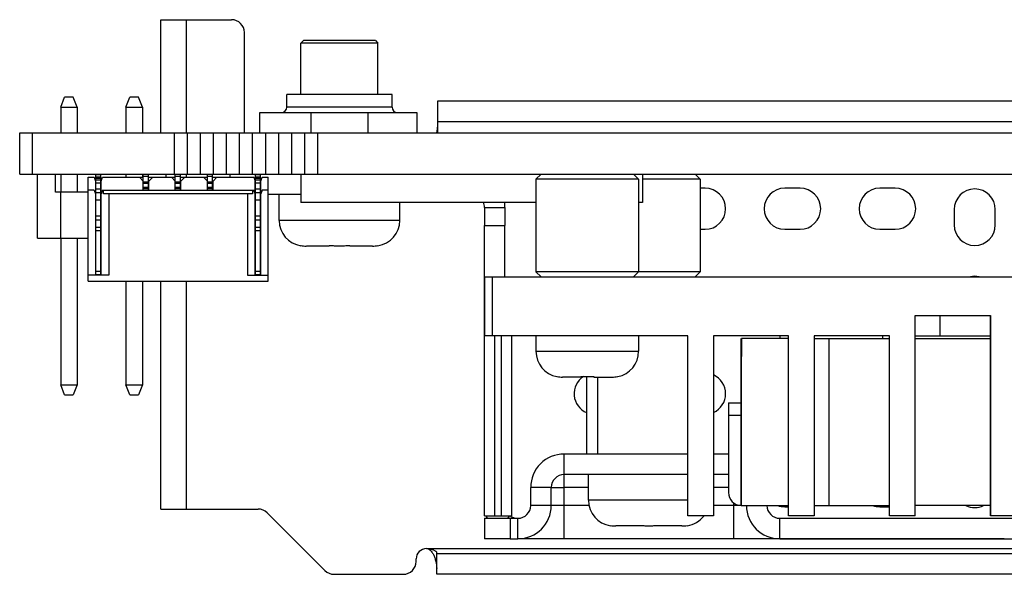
# Model space of a CAD drawing. Header units: millimetres. Extents: x -21 to 400, y 344 to 712.
# Tile 2 of 9: x 133 to 172, y 367 to 389. Entities that reach past the tile are written whole.
import ezdxf

# ---------------------------------------------------------------- set-up
doc = ezdxf.new("R2010")
doc.units = ezdxf.units.MM
doc.header["$LTSCALE"] = 23.1
doc.layers.add('00_COMPONENTS', color=7, linetype='CONTINUOUS')

msp = doc.modelspace()

# ---------------------------------------------------------------- linework, layer by layer
at = {"layer": '00_COMPONENTS', "color": 7}
for p, q in [((138.709, 384.26), (138.709, 388.67)), ((138.709, 388.67), (141.469, 388.67)), ((141.969, 384.26), (141.969, 388.17)), ((144.269, 387.859), (144.169, 387.76)), ((144.169, 385.76), (144.169, 387.759)), ((145.669, 387.759), (144.169, 387.759)), ((144.383, 387.759), (144.209, 387.759)), ((145.669, 387.859), (144.27, 387.859)), ((144.85, 387.759), (144.383, 387.759)), ((147.067, 387.859), (145.669, 387.859)), ((147.169, 387.759), (145.669, 387.759)), ((147.169, 387.759), (146.956, 387.759)), ((147.069, 387.859), (147.169, 387.76)), ((147.169, 385.76), (147.169, 387.759)), ((143.619, 385.26), (143.619, 385.76)), ((147.719, 385.76), (143.619, 385.76)), ((147.719, 385.26), (147.719, 385.76)), ((134.817, 385.26), (134.967, 385.66)), ((135.307, 385.66), (134.967, 385.66)), ((135.457, 385.26), (135.307, 385.66)), ((137.357, 385.26), (137.507, 385.66)), ((137.847, 385.66), (137.507, 385.66)), ((137.997, 385.26), (137.847, 385.66)), ((149.489, 385.5), (149.489, 384.26)), ((212.675, 385.5), (149.489, 385.5)), ((134.817, 385.26), (134.817, 384.26)), ((134.817, 385.26), (135.457, 385.26)), ((135.457, 385.26), (135.457, 384.26)), ((137.357, 385.26), (137.357, 384.26)), ((137.357, 385.26), (137.997, 385.26)), ((137.997, 385.26), (137.997, 384.26)), ((142.569, 384.26), (142.569, 385.06)), ((142.569, 385.06), (148.689, 385.06)), ((148.689, 385.06), (148.689, 384.3)), ((172.907, 384.7), (149.489, 384.7)), ((133.219, 382.66), (133.219, 384.26)), ((133.219, 384.26), (244.369, 384.26)), ((139.241, 382.66), (139.241, 384.26)), ((139.749, 382.66), (139.749, 384.26)), ((140.257, 382.66), (140.257, 384.26)), ((140.765, 382.66), (140.765, 384.26)), ((141.273, 382.66), (141.273, 384.26)), ((141.781, 382.66), (141.781, 384.26)), ((142.289, 382.66), (142.289, 384.26)), ((142.797, 382.66), (142.797, 384.26)), ((143.305, 382.66), (143.305, 384.26)), ((143.813, 382.66), (143.813, 384.26)), ((144.321, 382.66), (144.321, 384.26)), ((144.829, 382.66), (144.829, 384.26)), ((133.219, 382.66), (244.369, 382.66)), ((133.907, 380.16), (133.907, 382.66)), ((134.607, 381.96), (134.607, 382.66)), ((134.817, 382.66), (134.817, 381.96)), ((135.457, 382.66), (135.457, 381.96)), ((136.178, 378.74), (136.178, 382.64)), ((136.178, 382.64), (136.378, 382.64)), ((136.378, 382.495), (136.378, 382.64)), ((137.357, 382.66), (137.357, 382.54)), ((137.997, 382.66), (137.997, 382.54)), ((138.028, 382.04), (138.028, 382.66)), ((138.228, 382.04), (138.228, 382.66)), ((138.907, 382.66), (138.907, 382.54)), ((139.278, 382.04), (139.278, 382.66)), ((139.478, 382.04), (139.478, 382.66)), ((140.528, 382.04), (140.528, 382.66)), ((140.728, 382.04), (140.728, 382.66)), ((141.414, 382.54), (141.414, 382.66)), ((142.398, 378.74), (142.398, 382.64)), ((142.398, 382.64), (142.598, 382.64)), ((142.598, 382.495), (142.598, 382.64)), ((144.171, 382.66), (144.171, 381.56)), ((153.319, 382.46), (153.519, 382.66)), ((157.319, 382.46), (157.119, 382.66)), ((157.471, 382.66), (157.471, 381.56)), ((159.714, 382.46), (159.514, 382.66)), ((135.888, 378.49), (135.888, 382.54)), ((135.888, 382.54), (136.118, 382.54)), ((136.118, 382.54), (136.168, 382.39)), ((136.168, 382.39), (136.168, 378.72)), ((136.378, 382.49), (136.178, 382.49)), ((136.178, 382.44), (136.378, 382.44)), ((136.378, 378.74), (136.378, 382.49)), ((136.388, 382.39), (136.438, 382.54)), ((136.388, 378.72), (136.388, 382.39)), ((136.438, 382.54), (138.028, 382.54)), ((137.878, 382.54), (138.028, 382.39)), ((138.028, 382.36), (138.228, 382.36)), ((138.228, 382.54), (139.278, 382.54)), ((138.228, 382.39), (138.248, 382.39)), ((138.248, 382.39), (138.398, 382.54)), ((138.248, 382.04), (138.248, 382.39)), ((139.128, 382.54), (139.278, 382.39)), ((139.278, 382.36), (139.478, 382.36)), ((139.478, 382.54), (140.528, 382.54)), ((139.478, 382.39), (139.498, 382.39)), ((139.498, 382.39), (139.648, 382.54)), ((139.498, 382.04), (139.498, 382.39)), ((140.378, 382.54), (140.528, 382.39)), ((140.528, 382.36), (140.728, 382.36)), ((140.728, 382.54), (142.338, 382.54)), ((140.728, 382.39), (140.748, 382.39)), ((140.748, 382.39), (140.898, 382.54)), ((140.748, 382.04), (140.748, 382.39)), ((142.338, 382.54), (142.388, 382.39)), ((142.388, 378.72), (142.388, 382.39)), ((142.598, 382.49), (142.398, 382.49)), ((142.398, 382.44), (142.598, 382.44)), ((142.598, 378.74), (142.598, 382.49)), ((142.608, 382.39), (142.658, 382.54)), ((142.608, 378.72), (142.608, 382.39)), ((142.658, 382.54), (142.888, 382.54)), ((142.888, 378.49), (142.888, 382.54)), ((157.319, 382.46), (153.319, 382.46)), ((153.319, 382.46), (153.319, 378.86)), ((157.319, 382.46), (157.319, 378.86)), ((159.714, 382.46), (157.471, 382.46)), ((159.714, 382.46), (159.714, 378.86)), ((135.888, 381.96), (134.607, 381.96)), ((134.807, 381.96), (134.807, 380.16)), ((136.118, 382.04), (135.888, 382.04)), ((136.118, 382.04), (136.168, 381.89)), ((136.178, 381.96), (136.168, 381.96)), ((136.168, 381.89), (136.178, 381.89)), ((136.178, 381.94), (136.378, 381.94)), ((136.388, 381.96), (136.378, 381.96)), ((136.378, 381.89), (136.388, 381.89)), ((136.438, 382.04), (136.388, 381.89)), ((136.438, 382.04), (142.338, 382.04)), ((136.488, 381.89), (136.488, 382.04)), ((142.288, 381.89), (136.488, 381.89)), ((136.688, 381.89), (136.688, 378.72)), ((138.228, 382.09), (138.028, 382.09)), ((139.478, 382.09), (139.278, 382.09)), ((140.728, 382.09), (140.528, 382.09)), ((142.088, 381.89), (142.088, 378.72)), ((142.288, 382.04), (142.288, 381.89)), ((142.388, 381.89), (142.338, 382.04)), ((142.388, 381.89), (142.398, 381.89)), ((142.398, 381.94), (142.598, 381.94)), ((142.598, 381.89), (142.608, 381.89)), ((142.658, 382.04), (142.608, 381.89)), ((142.888, 382.04), (142.658, 382.04)), ((144.171, 381.859), (142.888, 381.859)), ((143.319, 380.859), (143.319, 381.859)), ((159.907, 382.11), (159.714, 382.11)), ((163.607, 382.11), (163.007, 382.11)), ((167.307, 382.11), (166.707, 382.11)), ((153.319, 381.56), (144.171, 381.56)), ((148.019, 380.859), (148.019, 381.56)), ((157.471, 381.56), (157.319, 381.56)), ((151.314, 381.359), (151.314, 380.659)), ((152.114, 381.359), (152.114, 380.659)), ((169.607, 381.28), (169.607, 380.68)), ((171.207, 380.68), (171.207, 381.28)), ((136.168, 380.94), (136.178, 380.94)), ((136.378, 380.94), (136.388, 380.94)), ((142.388, 380.94), (142.398, 380.94)), ((142.598, 380.94), (142.608, 380.94)), ((151.314, 378.66), (151.314, 380.66)), ((151.315, 380.66), (152.115, 380.66)), ((151.315, 378.66), (151.315, 380.66)), ((152.115, 378.66), (152.115, 380.66)), ((159.714, 380.51), (159.907, 380.51)), ((163.007, 380.51), (163.607, 380.51)), ((166.707, 380.51), (167.307, 380.51)), ((133.907, 380.16), (135.888, 380.16)), ((134.817, 380.16), (134.817, 374.46)), ((135.457, 380.16), (135.457, 374.46)), ((144.173, 379.879), (144.171, 379.87)), ((145.269, 379.859), (144.38, 379.859)), ((145.269, 379.859), (145.269, 379.879)), ((146.069, 379.879), (146.069, 379.859)), ((146.958, 379.859), (146.069, 379.859)), ((147.167, 379.87), (147.165, 379.879)), ((159.714, 378.86), (153.319, 378.86)), ((153.519, 378.66), (153.319, 378.86)), ((157.119, 378.66), (157.319, 378.86)), ((159.514, 378.66), (159.714, 378.86)), ((136.688, 378.72), (135.888, 378.72)), ((135.888, 378.49), (142.888, 378.49)), ((136.378, 378.74), (136.178, 378.74)), ((137.357, 378.49), (137.357, 374.46)), ((137.997, 378.49), (137.997, 374.46)), ((138.709, 369.62), (138.709, 378.49)), ((142.088, 378.72), (142.888, 378.72)), ((142.598, 378.74), (142.398, 378.74)), ((151.314, 378.66), (211.32, 378.66)), ((151.314, 369.36), (151.314, 378.66)), ((151.32, 378.66), (151.32, 376.36)), ((168.09, 377.16), (171.02, 377.16)), ((168.09, 369.36), (168.09, 377.16)), ((171.019, 369.36), (171.019, 377.16)), ((171.02, 377.16), (171.02, 369.36)), ((159.23, 376.36), (151.32, 376.36)), ((151.32, 369.36), (151.32, 376.36)), ((152.37, 376.36), (152.37, 369.36)), ((153.32, 376.36), (153.32, 375.76)), ((157.32, 376.36), (157.32, 375.76)), ((159.229, 369.36), (159.229, 376.36)), ((159.23, 369.36), (159.23, 376.36)), ((163.16, 376.36), (160.23, 376.36)), ((160.23, 376.36), (160.23, 369.36)), ((161.317, 375.56), (161.317, 376.26)), ((161.318, 376.26), (161.318, 375.56)), ((163.159, 376.26), (161.319, 376.26)), ((161.319, 369.76), (161.319, 376.26)), ((162.819, 376.36), (162.819, 376.26)), ((163.159, 369.36), (163.159, 376.36)), ((163.16, 369.36), (163.16, 376.36)), ((167.09, 376.36), (164.16, 376.36)), ((164.16, 376.36), (164.16, 369.36)), ((164.16, 376.26), (167.089, 376.26)), ((166.819, 376.36), (166.819, 376.26)), ((167.084, 376.26), (167.084, 376.36)), ((167.086, 376.26), (167.086, 376.36)), ((167.089, 369.36), (167.089, 376.36)), ((167.09, 369.36), (167.09, 376.36)), ((168.09, 376.36), (171.016, 376.36)), ((168.09, 376.26), (171.019, 376.26)), ((171.014, 376.26), (171.014, 376.36)), ((171.016, 376.26), (171.016, 376.36)), ((161.317, 375.56), (161.318, 375.56)), ((161.317, 373.76), (161.317, 375.56)), ((161.317, 369.76), (161.317, 375.56)), ((154.137, 374.777), (154.141, 374.781)), ((155.07, 374.76), (154.352, 374.76)), ((155.07, 374.76), (155.07, 374.781)), ((155.294, 374.777), (155.294, 371.761)), ((155.296, 371.761), (155.296, 374.777)), ((155.57, 374.781), (155.57, 374.76)), ((155.57, 374.76), (156.288, 374.76)), ((155.716, 374.76), (155.716, 371.761)), ((156.499, 374.781), (156.503, 374.777)), ((134.817, 374.46), (135.457, 374.46)), ((134.967, 374.06), (134.817, 374.46)), ((135.457, 374.46), (135.307, 374.06)), ((137.357, 374.46), (137.997, 374.46)), ((137.507, 374.06), (137.357, 374.46)), ((137.997, 374.46), (137.847, 374.06)), ((134.967, 374.06), (135.307, 374.06)), ((137.507, 374.06), (137.847, 374.06)), ((160.817, 373.76), (161.317, 373.76)), ((160.817, 373.76), (160.817, 373.26)), ((161.317, 373.26), (161.317, 373.76)), ((160.817, 373.26), (160.817, 370.26)), ((159.229, 371.761), (154.416, 371.761)), ((160.817, 371.761), (160.23, 371.761)), ((159.229, 370.961), (154.416, 370.961)), ((155.366, 369.961), (155.366, 370.961)), ((160.817, 370.961), (160.23, 370.961)), ((153.116, 369.761), (153.116, 370.461)), ((153.916, 369.761), (153.916, 370.461)), ((138.709, 369.62), (142.502, 369.62)), ((161.319, 369.76), (163.159, 369.76)), ((163.007, 369.71), (163.154, 369.71)), ((163.154, 369.36), (163.154, 369.76)), ((163.156, 369.36), (163.156, 369.76)), ((164.16, 369.76), (167.089, 369.76)), ((166.707, 369.71), (167.084, 369.71)), ((167.084, 369.36), (167.084, 369.76)), ((167.086, 369.36), (167.086, 369.76)), ((171.019, 369.76), (168.09, 369.76)), ((171.014, 369.36), (171.014, 369.76)), ((171.016, 369.36), (171.016, 369.76)), ((142.855, 369.473), (145.103, 367.226)), ((151.314, 369.36), (152.37, 369.36)), ((151.316, 369.261), (152.316, 369.261)), ((151.316, 369.261), (151.316, 368.461)), ((152.316, 369.261), (152.616, 369.261)), ((160.23, 369.36), (159.23, 369.36)), ((162.816, 369.261), (210.316, 369.261)), ((163.154, 369.36), (163.159, 369.36)), ((164.16, 369.36), (163.16, 369.36)), ((167.084, 369.36), (167.089, 369.36)), ((168.09, 369.36), (167.09, 369.36)), ((171.014, 369.36), (171.019, 369.36)), ((172.02, 369.36), (171.02, 369.36)), ((156.22, 368.981), (156.218, 368.972)), ((157.316, 368.961), (156.427, 368.961)), ((157.316, 368.961), (157.316, 368.981)), ((158.116, 368.981), (158.116, 368.961)), ((159.005, 368.961), (158.116, 368.961)), ((159.214, 368.972), (159.213, 368.981)), ((152.316, 368.461), (151.316, 368.461)), ((152.316, 368.461), (152.616, 368.461)), ((171.557, 368.459), (152.615, 368.459)), ((154.416, 368.461), (152.616, 368.461)), ((161.016, 368.461), (154.416, 368.461)), ((162.816, 368.461), (161.016, 368.461)), ((162.816, 368.461), (210.316, 368.461)), ((149.056, 368.08), (149.084, 368.079)), ((148.656, 367.58), (148.656, 367.68)), ((149.456, 367.08), (149.456, 367.926)), ((239.942, 367.88), (149.456, 367.88)), ((145.456, 367.08), (148.156, 367.08)), ((239.942, 367.08), (149.456, 367.08))]:
    msp.add_line(p, q, dxfattribs=at)
at = {"layer": '00_COMPONENTS', "color": 4}
for p, q in [((139.709, 384.26), (139.709, 388.67)), ((147.719, 385.26), (143.619, 385.26)), ((144.569, 384.26), (144.569, 385.06)), ((146.769, 385.06), (146.769, 384.26)), ((133.719, 382.66), (133.719, 384.26)), ((139.709, 382.54), (139.709, 382.66)), ((142.414, 382.64), (142.414, 382.66)), ((136.378, 382.54), (136.178, 382.54)), ((136.378, 382.305), (136.178, 382.305)), ((138.228, 382.56), (138.028, 382.56)), ((138.028, 382.301), (138.228, 382.301)), ((139.478, 382.56), (139.278, 382.56)), ((139.278, 382.301), (139.478, 382.301)), ((140.728, 382.56), (140.528, 382.56)), ((140.528, 382.301), (140.728, 382.301)), ((142.598, 382.54), (142.398, 382.54)), ((142.598, 382.305), (142.398, 382.305)), ((136.378, 382.075), (136.178, 382.075)), ((138.028, 382.148), (138.228, 382.148)), ((139.278, 382.148), (139.478, 382.148)), ((140.528, 382.148), (140.728, 382.148)), ((142.598, 382.075), (142.398, 382.075)), ((136.178, 381.69), (136.168, 381.69)), ((136.378, 381.64), (136.178, 381.64)), ((136.388, 381.69), (136.378, 381.69)), ((142.398, 381.69), (142.388, 381.69)), ((142.598, 381.64), (142.398, 381.64)), ((142.608, 381.69), (142.598, 381.69)), ((151.314, 381.359), (152.114, 381.359)), ((136.178, 380.74), (136.168, 380.74)), ((136.378, 381.023), (136.178, 381.023)), ((136.178, 380.881), (136.378, 380.881)), ((136.388, 380.74), (136.378, 380.74)), ((142.398, 380.74), (142.388, 380.74)), ((142.598, 381.023), (142.398, 381.023)), ((142.398, 380.881), (142.598, 380.881)), ((142.608, 380.74), (142.598, 380.74)), ((145.669, 380.859), (143.319, 380.859)), ((148.019, 380.859), (145.669, 380.859)), ((136.178, 380.598), (136.378, 380.598)), ((136.378, 380.457), (136.178, 380.457)), ((142.398, 380.598), (142.598, 380.598)), ((142.598, 380.457), (142.398, 380.457)), ((136.178, 378.875), (136.378, 378.875)), ((142.398, 378.875), (142.598, 378.875)), ((139.709, 369.62), (139.709, 378.49)), ((151.62, 378.66), (151.62, 376.36)), ((169.066, 376.36), (169.066, 377.16)), ((151.72, 369.36), (151.72, 376.36)), ((151.97, 376.36), (151.97, 369.36)), ((164.719, 376.26), (164.719, 369.76)), ((153.32, 375.76), (157.32, 375.76)), ((161.317, 373.26), (160.817, 373.26)), ((154.416, 370.961), (154.416, 371.761)), ((154.416, 368.461), (154.416, 370.961)), ((153.916, 370.461), (153.116, 370.461)), ((153.916, 370.461), (154.416, 370.461)), ((155.366, 370.461), (154.416, 370.461)), ((160.817, 370.461), (160.23, 370.461)), ((153.916, 369.761), (153.116, 369.761)), ((154.416, 369.761), (153.916, 369.761)), ((155.386, 369.761), (154.416, 369.761)), ((157.716, 369.961), (155.366, 369.961)), ((159.229, 369.961), (157.716, 369.961)), ((161.302, 369.761), (160.23, 369.761)), ((161.016, 369.861), (161.016, 369.254)), ((152.226, 369.261), (152.303, 369.36)), ((152.316, 369.261), (152.316, 368.461)), ((152.616, 368.461), (152.616, 369.261)), ((161.016, 369.254), (161.016, 368.461)), ((162.816, 368.461), (162.816, 369.261)), ((149.056, 368.08), (240.342, 368.08))]:
    msp.add_line(p, q, dxfattribs=at)
at = {"layer": '00_COMPONENTS', "color": 7}
for points in [[(145.669, 387.759), (145.457, 387.759), (145.247, 387.759), (145.043, 387.759), (144.85, 387.759)], [(146.956, 387.759), (146.667, 387.759), (146.489, 387.759), (146.295, 387.759), (146.091, 387.759), (145.881, 387.759), (145.669, 387.759)]]:
    msp.add_lwpolyline(points, dxfattribs=at)
for centre, radius, start, end in [((141.469, 388.17), 0.5, 0, 90), ((143.419, 385.26), 0.2, 270, 360), ((147.919, 385.26), 0.2, 180, 270), ((149.089, 384.3), 0.4, 180, 185.7392), ((159.907, 381.31), 0.8, 270, 90), ((163.007, 381.31), 0.8, 90, 270), ((163.607, 381.31), 0.8, 270, 90), ((166.707, 381.31), 0.8, 90, 270), ((167.307, 381.31), 0.8, 270, 90), ((170.407, 381.28), 0.8, 0, 180), ((150.814, 381.359), 0.5, 0.0001, 23.6569), ((150.814, 381.359), 1.3, 0.0001, 8.8779), ((144.319, 380.859), 1, 180.0001, 261.4858), ((147.019, 380.859), 1, 278.5144, 0.0001), ((170.407, 380.68), 0.8, 180, 360), ((144.379, 380.937), 1.078, 258.9464, 270.02), ((146.959, 380.937), 1.078, 269.9802, 281.0538), ((170.407, 377.88), 0.8, 77.6046, 102.3954), ((154.32, 375.76), 1, 180, 259.4499), ((156.32, 375.76), 1, 280.5501, 360), ((154.351, 375.811), 1.052, 258.4658, 270.0145), ((155.607, 374.11), 0.8, 123.2882, 246.9907), ((155.315, 381.714), 6.937, 267.9752, 270.0403), ((155.325, 381.714), 6.937, 269.9597, 272.0248), ((156.288, 375.811), 1.052, 269.9855, 281.5342), ((159.907, 374.11), 0.8, 293.8661, 66.1339), ((154.416, 370.461), 1.3, 90.0001, 180.0001), ((154.416, 370.461), 0.5, 90.0001, 180.0001), ((161.317, 370.26), 0.5, 180, 270), ((142.502, 369.12), 0.5, 45, 90), ((152.616, 369.761), 1.3, 270.0001, 0.0001), ((152.616, 369.761), 0.5, 270.0001, 0.0001), ((156.366, 369.961), 1, 180.0001, 261.4858), ((162.816, 369.761), 1.3, 180.0001, 270.0001), ((162.816, 369.761), 0.5, 180.0001, 270.0001), ((163.007, 370.51), 0.8, 249.6888, 270), ((166.707, 370.51), 0.8, 249.6888, 270), ((170.407, 370.48), 0.8, 244.3391, 295.6609), ((152.615, 369.76), 1.3, 197.9345, 202.5874), ((152.615, 369.76), 0.5, 233.1813, 267.0165), ((159.066, 369.961), 1, 278.5144, 323.0595), ((156.426, 370.039), 1.078, 258.9464, 270.02), ((159.006, 370.039), 1.078, 269.9802, 281.0538), ((149.056, 367.68), 0.4, 90, 180), ((148.156, 367.58), 0.5, 270, 360), ((145.456, 367.58), 0.5, 225, 270)]:
    msp.add_arc(centre, radius, start, end, dxfattribs=at)
for points, knots in [([(149.457, 384.26), (149.462, 384.277), (149.479, 384.35), (149.487, 384.425), (149.489, 384.482)], [0, 0, 0, 0, 0.23829, 1, 1, 1, 1]), ([(145.269, 379.879), (145.336, 379.876), (145.469, 379.871), (145.602, 379.87), (145.669, 379.87)], [0, 0, 0, 0, 0.499996, 1, 1, 1, 1]), ([(145.669, 379.87), (145.736, 379.87), (145.869, 379.871), (146.002, 379.876), (146.069, 379.879)], [0, 0, 0, 0, 0.500004, 1, 1, 1, 1]), ([(157.316, 368.981), (157.383, 368.977), (157.516, 368.973), (157.649, 368.972), (157.716, 368.972)], [0, 0, 0, 0, 0.499996, 1, 1, 1, 1]), ([(157.716, 368.972), (157.783, 368.972), (157.916, 368.973), (158.049, 368.977), (158.116, 368.981)], [0, 0, 0, 0, 0.500004, 1, 1, 1, 1]), ([(149.084, 368.079), (149.099, 368.079), (149.131, 368.076), (149.191, 368.07), (149.247, 368.06), (149.295, 368.046), (149.333, 368.032), (149.373, 368.014), (149.406, 367.992), (149.426, 367.975), (149.437, 367.964), (149.446, 367.954), (149.452, 367.946), (149.455, 367.936), (149.456, 367.929), (149.456, 367.926)], [0, 0, 0, 0, 0.107496, 0.225, 0.427104, 0.50778, 0.580548, 0.711441, 0.81895, 0.862717, 0.899573, 0.929159, 0.952691, 0.974489, 1, 1, 1, 1]), ([(149.088, 368.078), (149.108, 368.075), (149.151, 368.058), (149.213, 368.013), (149.262, 367.958), (149.299, 367.901), (149.328, 367.849), (149.356, 367.79), (149.381, 367.724), (149.403, 367.653), (149.428, 367.558), (149.449, 367.443), (149.456, 367.352), (149.456, 367.309)], [0, 0, 0, 0, 0.06831, 0.150619, 0.252088, 0.3117, 0.37767, 0.450249, 0.529334, 0.612616, 0.696881, 0.856873, 1, 1, 1, 1])]:
    msp.add_open_spline(points, degree=3, knots=knots, dxfattribs=at)

doc.saveas('drawing.dxf')
